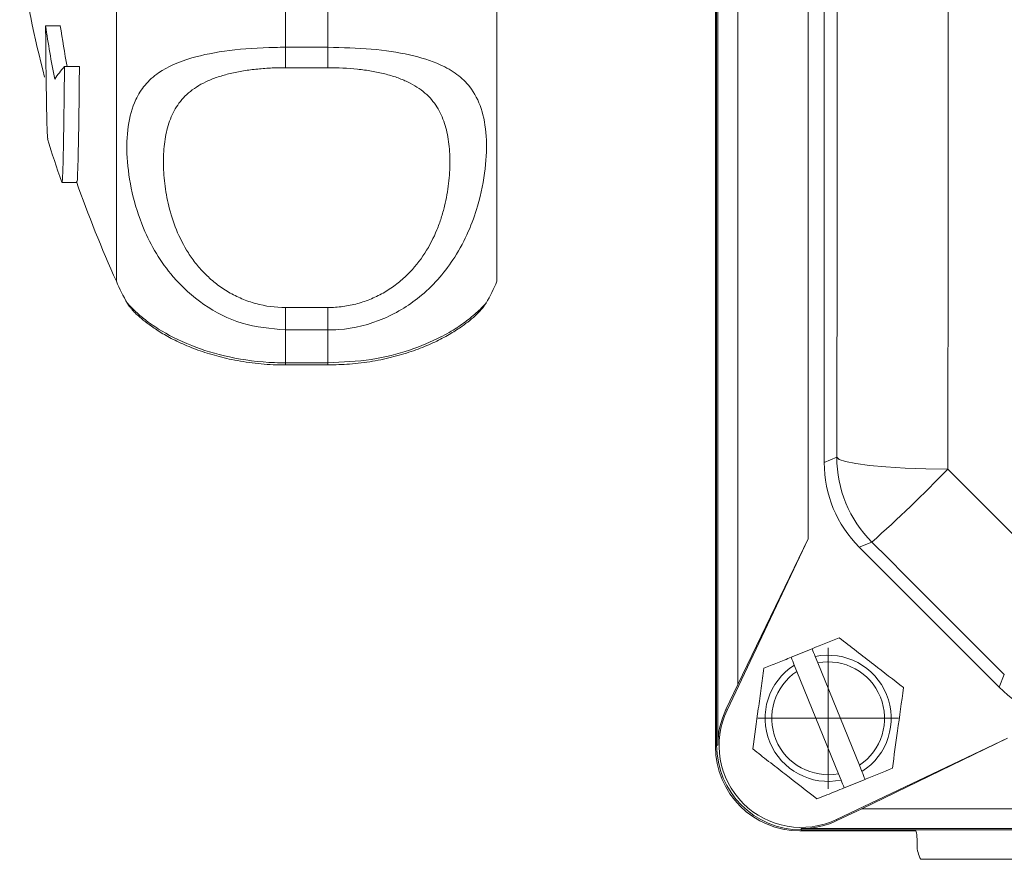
# Model space of a CAD drawing. Header units: millimetres. Extents: x 104 to 691, y -53 to 667.
# Tile 1 of 29: x 106 to 175, y -53 to 7. Entities that reach past the tile are written whole.
import ezdxf

# ---------------------------------------------------------------- set-up
doc = ezdxf.new("R2010")
doc.units = ezdxf.units.MM

# ---------------------------------------------------------------- blocks, each defined once
blk = doc.blocks.new('SW_CENTERMARKSYMBOL_29')
at = {"color": 0, "linetype": 'Continuous', "lineweight": 0}
for p, q in [((0, 2.5), (0, 5)), ((0, 0), (0, 2.5)), ((-2.5, 0), (-5, 0)), ((0, 0), (-2.5, 0)), ((0, 0), (0, -2.5)), ((0, 0), (2.5, 0)), ((2.5, 0), (5, 0)), ((0, -2.5), (0, -5))]:
    blk.add_line(p, q, dxfattribs=at)

msp = doc.modelspace()

# ---------------------------------------------------------------- linework, layer by layer
at = {"color": 7, "linetype": 'Continuous', "lineweight": 15}
for p, q in [((154.949, -44.731), (154.949, 133.269)), ((154.951, 133.269), (154.951, -44.731)), ((155.037, -44.731), (155.037, 133.269)), ((156.449, -40.422), (156.449, 128.961)), ((161.449, -30.093), (161.449, 118.631)), ((162.583, 113.214), (162.583, -24.676)), ((112.362, -11.818), (112.362, 62.182)), ((139.362, -11.818), (139.362, 62.182)), ((154.862, 3.824), (154.862, 46.54)), ((124.362, 10.505), (124.362, 4.777)), ((127.362, 4.777), (127.362, 10.505)), ((107.338, 6.306), (108.384, 6.306)), ((124.362, 4.777), (127.362, 4.777)), ((124.362, 4.777), (124.362, 3.33)), ((127.362, 4.777), (127.362, 3.33)), ((154.872, 3.619), (154.872, -44.818)), ((108.677, 3.41), (109.74, 3.41)), ((127.362, 3.33), (124.362, 3.33)), ((108.497, -4.825), (109.557, -4.825)), ((113.157, -13.377), (113.162, -13.383)), ((124.362, -13.685), (124.362, -15.276)), ((124.362, -13.685), (127.362, -13.685)), ((127.362, -13.685), (127.362, -15.276)), ((124.362, -15.276), (124.362, -17.607)), ((127.362, -15.276), (124.362, -15.276)), ((127.362, -17.607), (127.362, -15.276)), ((124.362, -17.607), (127.362, -17.607)), ((124.362, -17.754), (127.362, -17.754)), ((162.583, -24.676), (163.474, -24.307)), ((155.687, -42.233), (161.449, -30.093)), ((161.449, -30.093), (156.449, -40.422)), ((165.963, -30.317), (165.073, -30.685)), ((165.073, -30.685), (174.995, -40.607)), ((160.238, -38.487), (161.72, -37.885)), ((160.463, -39.041), (160.645, -39.489)), ((162.127, -38.886), (161.945, -38.439)), ((165.079, -46.147), (162.127, -38.886)), ((160.645, -39.489), (163.597, -46.75)), ((174.995, -40.607), (175.361, -39.722)), ((156.449, -40.422), (155.608, -42.195)), ((155.687, -42.233), (155.608, -42.195)), ((175.587, -44.231), (163.447, -49.993)), ((165.257, -49.231), (175.587, -44.231)), ((155.037, -44.731), (154.951, -44.731)), ((163.597, -46.75), (163.779, -47.198)), ((165.261, -46.595), (165.079, -46.147)), ((165.486, -47.149), (164.004, -47.751)), ((163.485, -50.072), (165.257, -49.231)), ((279.641, -49.231), (165.257, -49.231)), ((163.447, -49.993), (163.485, -50.072)), ((160.862, -50.808), (169.086, -50.808)), ((160.949, -50.643), (160.949, -50.729)), ((283.949, -50.643), (160.949, -50.643)), ((160.949, -50.729), (283.949, -50.729)), ((283.949, -50.731), (160.949, -50.731)), ((169.17, -51.38), (169.17, -51.818)), ((270.281, -52.818), (169.443, -52.818))]:
    msp.add_line(p, q, dxfattribs=at)
at = {"color": 8, "linetype": 'Continuous', "lineweight": 15}
for p, q in [((124.362, -17.607), (124.362, -17.754)), ((127.362, -17.607), (127.362, -17.754))]:
    msp.add_line(p, q, dxfattribs=at)
at = {"color": 7, "linetype": 'Continuous', "lineweight": 15, "flags": 128}
for points in [[(171.353, 113.688), (171.373, 96.371), (171.388, 79.022), (171.396, 61.651), (171.399, 44.269), (171.396, 26.888), (171.388, 9.517), (171.373, -7.833), (171.353, -25.15)], [(163.474, -24.307), (163.494, -7.2), (163.508, 9.939), (163.517, 27.099), (163.52, 44.269), (163.517, 61.44), (163.508, 78.6), (163.494, 95.739), (163.474, 112.845)], [(163.474, -24.307), (163.641, -24.463), (164.094, -24.613), (164.817, -24.754), (165.786, -24.879), (166.967, -24.984), (168.321, -25.066), (169.799, -25.122), (171.353, -25.15)], [(171.353, -25.15), (172.542, -26.34), (173.732, -27.53), (174.921, -28.72), (176.11, -29.91), (177.3, -31.1), (178.489, -32.291), (179.678, -33.481), (180.866, -34.67)], [(175.361, -39.722), (174.187, -38.546), (173.013, -37.371), (171.838, -36.195), (170.663, -35.019), (169.488, -33.844), (168.313, -32.668), (167.138, -31.492), (165.963, -30.317)]]:
    msp.add_lwpolyline(points, dxfattribs=at)
at = {"color": 7, "linetype": 'Continuous', "lineweight": 15}
for centre, radius, start, end in [((194.405, 25.182), 90, 188.94902, 194.49577), ((185.822, 17.704), 79.308, 188.26307, 191.04198), ((186.127, 17.738), 78.58, 188.36498, 190.50613), ((114.371, -1.725), 7.667, 137.95213, 146.42639), ((194.405, 25.182), 91, 197.19308, 199.22367), ((194.405, 25.182), 90, 199.41322, 204.27465), ((124.362, -6.818), 13, 202.61986, 210.34911), ((127.362, -6.818), 13, 329.74423, 337.38014), ((171.975, -24.306), 8.501, 180.00433, 224.99555), ((100.317, 43.551), 98.823, 311.62771, 315.95747), ((162.862, -42.818), 4.474, 302.4236, 101.82475), ((162.862, -42.818), 4.474, 122.4236, 281.82475), ((162.862, -42.818), 4, 303.66113, 100.58722), ((162.862, -42.818), 4, 123.66113, 280.58722), ((160.949, -44.731), 5.913, 154.60633, 180), ((160.949, -44.731), 5.825, 154.60633, 295.39367), ((160.862, -44.818), 5.99, 180, 270), ((160.949, -44.731), 6, 180, 270), ((160.949, -44.731), 5.998, 180, 270), ((160.949, -44.731), 5.913, 270, 295.39367)]:
    msp.add_arc(centre, radius, start, end, dxfattribs=at)
for centre, major_axis, ratio, start_param, end_param in [((156.862, 3.824), (0, 2.001), 0.999391, 1.570796, 1.673195), ((171.084, -24.675), (-7.854, -3.253), 0.999894, 5.890524, 6.675847), ((181.005, -34.596), (-3.253, -7.854), 0.999894, 5.890524, 6.675847), ((167.14, -51.409), (1.842, 0.871), 0.981503, 5.848559, 6.138258), ((171.201, -51.818), (2.031, 0), 0.984808, 3.141593, 3.665191)]:
    msp.add_ellipse(centre, major_axis=major_axis, ratio=ratio, start_param=start_param, end_param=end_param, dxfattribs=at)
for points, knots in [([(107.338, 6.306), (107.347, 5.288), (107.366, 3.221), (107.4, 0.887), (107.437, -0.778), (107.469, -1.668), (107.49, -1.698), (107.497, -1.709)], [0, 0, 0, 0, 0.216385, 0.439046, 0.655438, 0.878105, 1, 1, 1, 1]), ([(124.362, -15.276), (123.315, -15.18), (121.245, -14.991), (118.485, -13.562), (116.497, -11.755), (115.142, -9.857), (114.123, -7.827), (113.399, -5.479), (113.059, -3.008), (113.125, -0.765), (113.579, 0.91), (114.35, 2.13), (115.516, 3.188), (117.445, 4.048), (120.341, 4.601), (122.744, 4.766), (124.105, 4.775), (124.362, 4.777)], [0, 0, 0, 0, 0.07471, 0.147656, 0.219564, 0.270922, 0.323815, 0.397478, 0.474063, 0.551015, 0.630949, 0.683293, 0.736876, 0.826072, 0.902519, 0.981571, 1, 1, 1, 1]), ([(127.362, 4.777), (128.409, 4.752), (130.479, 4.702), (133.239, 4.286), (135.227, 3.661), (136.582, 2.873), (137.601, 1.881), (138.325, 0.468), (138.665, -1.478), (138.599, -3.827), (138.145, -6.173), (137.374, -8.317), (136.208, -10.533), (134.279, -12.814), (131.383, -14.623), (128.98, -15.237), (127.619, -15.27), (127.362, -15.276)], [0, 0, 0, 0, 0.07471, 0.147656, 0.219564, 0.270922, 0.323815, 0.397477, 0.474063, 0.551015, 0.630949, 0.683293, 0.736876, 0.826072, 0.902519, 0.981571, 1, 1, 1, 1]), ([(108.491, -4.775), (108.504, -4.765), (108.532, -4.741), (108.573, -3.672), (108.615, -1.8), (108.65, 0.599), (108.669, 2.569), (108.677, 3.41)], [0, 0, 0, 0, 0.189108, 0.407368, 0.619476, 0.837736, 1, 1, 1, 1]), ([(109.74, 3.41), (109.728, 2.324), (109.706, 0.122), (109.667, -2.308), (109.624, -3.977), (109.587, -4.798), (109.565, -4.74), (109.557, -4.721)], [0, 0, 0, 0, 0.219068, 0.444489, 0.663562, 0.888989, 1, 1, 1, 1]), ([(124.362, 3.33), (124.004, 3.33), (123.645, 3.321), (122.942, 3.284), (122.597, 3.257), (121.919, 3.185), (121.586, 3.139), (120.935, 3.028), (120.624, 2.963), (120.029, 2.815), (119.744, 2.731), (119.202, 2.542), (118.945, 2.438), (118.231, 2.099), (117.825, 1.837), (117.129, 1.236), (116.85, 0.905), (116.508, 0.366), (116.408, 0.179), (116.228, -0.209), (116.15, -0.411), (115.948, -1.032), (115.854, -1.466), (115.731, -2.374), (115.702, -2.849), (115.702, -3.839), (115.731, -4.356), (115.855, -5.41), (115.948, -5.948), (116.216, -7.043), (116.389, -7.6), (116.848, -8.727), (117.128, -9.28), (117.643, -10.081), (117.83, -10.344), (118.241, -10.856), (118.466, -11.106), (118.943, -11.577), (119.197, -11.8), (119.738, -12.218), (120.027, -12.414), (120.626, -12.764), (120.937, -12.92), (121.582, -13.193), (121.918, -13.309), (122.944, -13.59), (123.645, -13.685), (124.362, -13.685)], [0, 0, 0, 0, 0.03125, 0.03125, 0.0625, 0.0625, 0.09375, 0.09375, 0.125, 0.125, 0.15625, 0.15625, 0.1875, 0.1875, 0.25, 0.25, 0.3125, 0.3125, 0.34375, 0.34375, 0.375, 0.375, 0.4375, 0.4375, 0.5, 0.5, 0.5625, 0.5625, 0.625, 0.625, 0.6875, 0.6875, 0.75, 0.75, 0.78125, 0.78125, 0.8125, 0.8125, 0.84375, 0.84375, 0.875, 0.875, 0.90625, 0.90625, 0.9375, 0.9375, 1, 1, 1, 1]), ([(127.362, -13.685), (127.72, -13.685), (128.079, -13.66), (128.782, -13.565), (129.127, -13.495), (129.805, -13.31), (130.138, -13.194), (130.789, -12.92), (131.1, -12.763), (131.695, -12.415), (131.98, -12.222), (132.522, -11.804), (132.779, -11.579), (133.493, -10.875), (133.899, -10.365), (134.595, -9.283), (134.874, -8.728), (135.216, -7.893), (135.316, -7.614), (135.495, -7.055), (135.574, -6.775), (135.776, -5.946), (135.87, -5.407), (135.992, -4.358), (136.022, -3.848), (136.022, -2.857), (135.993, -2.375), (135.869, -1.463), (135.776, -1.03), (135.508, -0.21), (135.335, 0.177), (134.876, 0.904), (134.596, 1.234), (134.081, 1.68), (133.894, 1.821), (133.483, 2.086), (133.258, 2.21), (132.781, 2.437), (132.527, 2.54), (131.986, 2.729), (131.697, 2.814), (131.098, 2.964), (130.787, 3.028), (130.142, 3.139), (129.806, 3.185), (128.78, 3.294), (128.079, 3.33), (127.362, 3.33)], [0, 0, 0, 0, 0.03125, 0.03125, 0.0625, 0.0625, 0.09375, 0.09375, 0.125, 0.125, 0.15625, 0.15625, 0.1875, 0.1875, 0.25, 0.25, 0.3125, 0.3125, 0.34375, 0.34375, 0.375, 0.375, 0.4375, 0.4375, 0.5, 0.5, 0.5625, 0.5625, 0.625, 0.625, 0.6875, 0.6875, 0.75, 0.75, 0.78125, 0.78125, 0.8125, 0.8125, 0.84375, 0.84375, 0.875, 0.875, 0.90625, 0.90625, 0.9375, 0.9375, 1, 1, 1, 1]), ([(113.148, -13.391), (113.159, -13.41), (113.221, -13.523), (113.333, -13.664), (113.479, -13.848), (113.638, -14.014), (113.875, -14.243), (114.211, -14.534), (114.822, -15.009), (115.613, -15.527), (116.608, -16.068), (117.781, -16.583), (119.1, -17.03), (120.575, -17.402), (122.19, -17.649), (123.492, -17.766), (124.216, -17.744), (124.363, -17.74)], [0, 0, 0, 0, 0.003963, 0.022867, 0.044853, 0.08257, 0.144718, 0.250515, 0.344398, 0.441723, 0.536002, 0.626096, 0.71367, 0.797202, 0.887525, 0.977278, 1, 1, 1, 1]), ([(127.363, -17.748), (127.881, -17.738), (128.96, -17.718), (130.552, -17.509), (132.083, -17.183), (133.48, -16.755), (134.716, -16.257), (135.771, -15.725), (136.658, -15.178), (137.321, -14.694), (137.874, -14.231), (138.178, -13.915), (138.315, -13.757), (138.455, -13.582), (138.543, -13.442), (138.589, -13.37)], [0, 0, 0, 0, 0.0788958, 0.1644537, 0.250076, 0.3362607, 0.4243967, 0.5150637, 0.6089158, 0.7083989, 0.8105496, 0.9395061, 0.971494, 0.9853034, 1, 1, 1, 1]), ([(161.72, -37.885), (161.724, -37.883), (162.378, -37.618), (163.017, -37.358), (163.653, -37.099)], [0, 0, 0, 0, 0.005909, 1, 1, 1, 1]), ([(163.653, -37.099), (164.467, -37.732), (165.99, -38.917), (167.505, -40.095), (168.21, -40.644)], [0, 0, 0, 0, 0.5347173, 1, 1, 1, 1]), ([(158.305, -39.273), (158.62, -39.145), (158.941, -39.015), (159.588, -38.752), (159.912, -38.62), (160.238, -38.487)], [0, 0, 0, 0, 0.5, 0.5, 1, 1, 1, 1]), ([(157.514, -44.992), (157.643, -44.059), (157.774, -43.111), (157.942, -41.895), (157.976, -41.651), (158.043, -41.168), (158.076, -40.928), (158.175, -40.212), (158.24, -39.741), (158.305, -39.273)], [0, 0, 0, 0, 0.5, 0.5, 0.625, 0.625, 0.75, 0.75, 1, 1, 1, 1]), ([(168.21, -40.644), (168.069, -41.665), (167.805, -43.576), (167.542, -45.478), (167.419, -46.363)], [0, 0, 0, 0, 0.534714, 1, 1, 1, 1]), ([(162.071, -48.537), (161.327, -47.958), (160.571, -47.371), (159.603, -46.617), (159.408, -46.466), (159.023, -46.167), (158.832, -46.018), (158.262, -45.574), (157.886, -45.282), (157.514, -44.992)], [0, 0, 0, 0, 0.5, 0.5, 0.625, 0.625, 0.75, 0.75, 1, 1, 1, 1]), ([(167.419, -46.363), (166.784, -46.621), (166.144, -46.881), (165.49, -47.147), (165.486, -47.149)], [0, 0, 0, 0, 0.994091, 1, 1, 1, 1]), ([(164.004, -47.751), (163.593, -47.918), (162.94, -48.184), (162.305, -48.442), (162.071, -48.537)], [0, 0, 0, 0, 0.630042, 1, 1, 1, 1])]:
    msp.add_open_spline(points, degree=3, knots=knots, dxfattribs=at)
at = {"color": 8, "linetype": 'Continuous', "lineweight": 15}
for points, knots in [([(113.162, -13.383), (113.163, -13.389), (113.167, -13.409), (113.588, -13.865), (114.348, -14.523), (115.517, -15.358), (117.444, -16.372), (120.341, -17.268), (122.744, -17.587), (124.105, -17.604), (124.362, -17.607)], [0, 0, 0, 0, 0.0775291, 0.2417596, 0.3493046, 0.4593943, 0.6426523, 0.7997182, 0.9621356, 1, 1, 1, 1]), ([(127.362, -17.607), (128.409, -17.557), (130.479, -17.458), (133.239, -16.736), (135.227, -15.892), (136.581, -15.098), (137.604, -14.347), (138.304, -13.694), (138.631, -13.322), (138.589, -13.355), (138.581, -13.362)], [0, 0, 0, 0, 0.151823, 0.300062, 0.446191, 0.550559, 0.658047, 0.807743, 0.963378, 1, 1, 1, 1])]:
    msp.add_open_spline(points, degree=3, knots=knots, dxfattribs=at)
at = {"color": 7, "linetype": 'Continuous', "lineweight": 15}
for points in [[(161.945, -38.439), (161.87, -38.254), (161.795, -38.069), (161.72, -37.885)], [(160.238, -38.487), (160.313, -38.672), (160.388, -38.856), (160.463, -39.041)], [(165.486, -47.149), (165.411, -46.964), (165.336, -46.78), (165.261, -46.595)], [(163.779, -47.198), (163.854, -47.382), (163.929, -47.567), (164.004, -47.751)]]:
    msp.add_open_spline(points, degree=3, dxfattribs=at)

# ---------------------------------------------------------------- block references
at = {"color": 7, "linetype": 'Continuous', "lineweight": 0}
msp.add_blockref('SW_CENTERMARKSYMBOL_29', (162.862, -42.818), dxfattribs=at)

doc.saveas('drawing.dxf')
